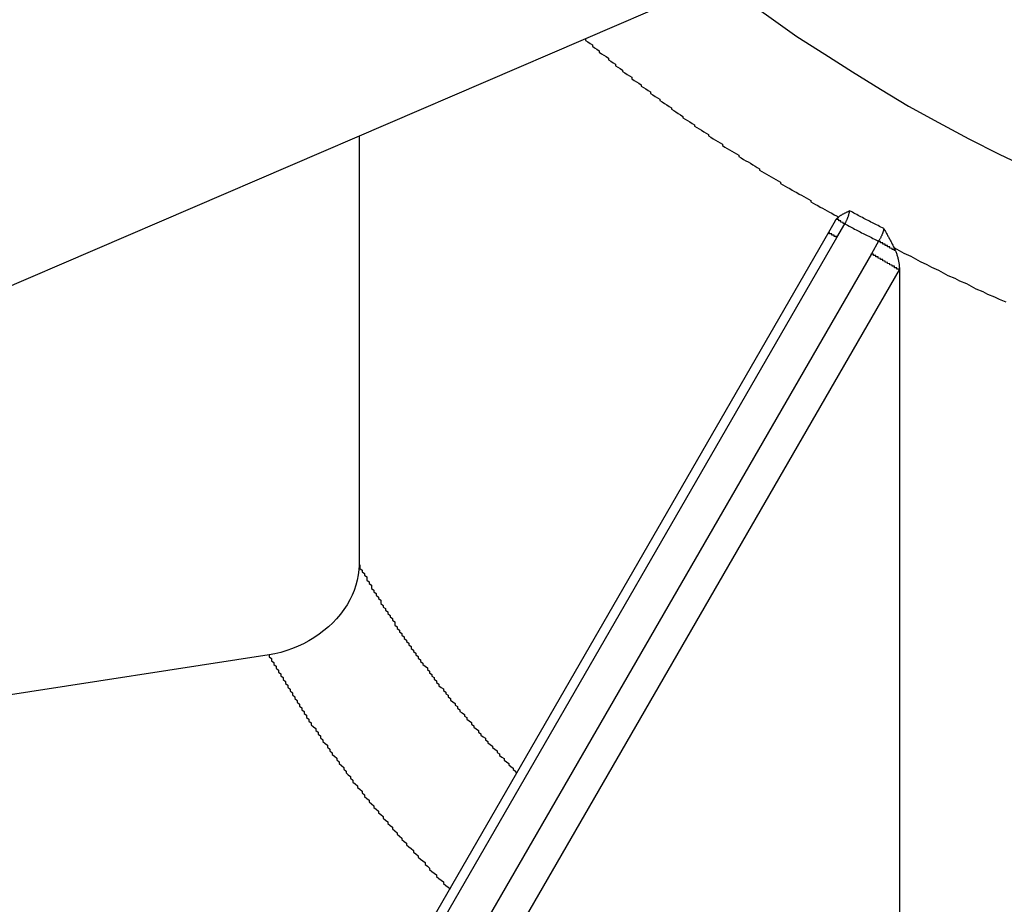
# Model space of a CAD drawing. Extents: x 553 to 1147, y -554 to 286.
# Tile 22 of 49: x 1077.77 to 1082, y -180.21 to -176.4. Entities that reach past the tile are written whole.
import ezdxf

# ---------------------------------------------------------------- set-up
doc = ezdxf.new("R2010")
doc.units = 0
doc.header["$LTSCALE"] = 2
doc.layers.add('ETROIT_VISIBLE__ISO_', color=7, linetype='CONTINUOUS')
doc.layers.add('VISIBLE__ISO_', color=7, linetype='CONTINUOUS')

msp = doc.modelspace()

# ---------------------------------------------------------------- linework, layer by layer
at = {"layer": 'ETROIT_VISIBLE__ISO_'}
for p, q in [((1081.2825, -177.3392), (1081.3165, -177.2802)), ((1078.1087, -182.8363), (1081.2825, -177.3392)), ((1081.462, -177.3547), (1081.4307, -177.4088)), ((1081.4307, -177.4088), (1078.2502, -182.9177)), ((1078.3709, -182.9874), (1081.5514, -177.4785))]:
    msp.add_line(p, q, dxfattribs=at)
at = {"layer": 'ETROIT_VISIBLE__ISO_', "flags": 128}
for points in [[(1081.3165, -177.2802), (1081.3178, -177.278), (1081.3191, -177.2757), (1081.3204, -177.2734), (1081.3216, -177.2711), (1081.3228, -177.2688), (1081.324, -177.2664), (1081.3251, -177.2641), (1081.3261, -177.2617), (1081.3272, -177.2594), (1081.3281, -177.257), (1081.3291, -177.2546), (1081.33, -177.2523), (1081.3308, -177.2499), (1081.3316, -177.2475), (1081.3324, -177.2452), (1081.3331, -177.2428), (1081.3338, -177.2404), (1081.3344, -177.2381), (1081.335, -177.2357), (1081.3356, -177.2334), (1081.3361, -177.2311), (1081.3365, -177.2288), (1081.3369, -177.2265), (1081.3372, -177.2242)], [(1081.4844, -177.3004), (1081.4782, -177.2973), (1081.472, -177.2943), (1081.4658, -177.2912), (1081.4596, -177.2881), (1081.4534, -177.285), (1081.4473, -177.2819), (1081.4411, -177.2788), (1081.4349, -177.2757), (1081.4288, -177.2726), (1081.4226, -177.2694), (1081.4165, -177.2663), (1081.4103, -177.2631), (1081.4042, -177.2599), (1081.3981, -177.2567), (1081.392, -177.2535), (1081.3859, -177.2503), (1081.3798, -177.2471), (1081.3737, -177.2438), (1081.3676, -177.2406), (1081.3615, -177.2373), (1081.3554, -177.2341), (1081.3494, -177.2308), (1081.3433, -177.2275), (1081.3372, -177.2242)], [(1081.3165, -177.2802), (1081.3225, -177.2835), (1081.3285, -177.2867), (1081.3345, -177.2899), (1081.3405, -177.2931), (1081.3465, -177.2963), (1081.3525, -177.2995), (1081.3585, -177.3027), (1081.3646, -177.3059), (1081.3706, -177.309), (1081.3767, -177.3121), (1081.3827, -177.3153), (1081.3888, -177.3184), (1081.3948, -177.3215), (1081.4009, -177.3245), (1081.407, -177.3276), (1081.4131, -177.3307), (1081.4192, -177.3337), (1081.4252, -177.3368), (1081.4314, -177.3398), (1081.4375, -177.3428), (1081.4436, -177.3458), (1081.4497, -177.3488), (1081.4558, -177.3517), (1081.462, -177.3547)], [(1081.4844, -177.3004), (1081.484, -177.3026), (1081.4835, -177.3048), (1081.483, -177.307), (1081.4824, -177.3093), (1081.4818, -177.3116), (1081.4811, -177.3139), (1081.4804, -177.3161), (1081.4797, -177.3184), (1081.4789, -177.3207), (1081.478, -177.323), (1081.4771, -177.3253), (1081.4762, -177.3276), (1081.4752, -177.3299), (1081.4742, -177.3322), (1081.4732, -177.3345), (1081.4721, -177.3368), (1081.4709, -177.3391), (1081.4698, -177.3413), (1081.4686, -177.3436), (1081.4673, -177.3459), (1081.466, -177.3481), (1081.4647, -177.3503), (1081.4634, -177.3525), (1081.462, -177.3547)]]:
    msp.add_lwpolyline(points, dxfattribs=at)
at = {"layer": 'ETROIT_VISIBLE__ISO_'}
for points in [[(1080.78, -176.234, 0), (1080.89, -176.316, 0), (1081, -176.396, 0), (1081.11, -176.474, 0), (1081.23, -176.551, 0), (1081.35, -176.627, 0), (1081.47, -176.701, 0), (1081.59, -176.774, 0), (1081.72, -176.844, 0), (1081.85, -176.914, 0), (1081.98, -176.981, 0), (1082.12, -177.047, 0)], [(1080.2, -176.484, 0), (1080.2, -176.491, 0), (1080.21, -176.497, 0), (1080.22, -176.504, 0), (1080.23, -176.51, 0), (1080.23, -176.516, 0), (1080.24, -176.523, 0), (1080.25, -176.529, 0), (1080.26, -176.536, 0), (1080.26, -176.542, 0), (1080.27, -176.549, 0), (1080.28, -176.555, 0), (1080.29, -176.561, 0), (1080.3, -176.568, 0), (1080.3, -176.574, 0), (1080.31, -176.581, 0), (1080.32, -176.587, 0), (1080.33, -176.593, 0), (1080.33, -176.6, 0), (1080.34, -176.606, 0), (1080.35, -176.612, 0), (1080.36, -176.619, 0), (1080.36, -176.625, 0), (1080.37, -176.631, 0), (1080.38, -176.638, 0), (1080.39, -176.644, 0), (1080.4, -176.65, 0), (1080.4, -176.657, 0), (1080.41, -176.663, 0), (1080.42, -176.669, 0), (1080.43, -176.675, 0), (1080.44, -176.682, 0), (1080.44, -176.688, 0), (1080.45, -176.694, 0), (1080.46, -176.7, 0), (1080.47, -176.707, 0), (1080.48, -176.713, 0), (1080.48, -176.719, 0), (1080.49, -176.725, 0), (1080.5, -176.732, 0), (1080.51, -176.738, 0), (1080.52, -176.744, 0), (1080.52, -176.75, 0), (1080.53, -176.756, 0), (1080.54, -176.762, 0), (1080.55, -176.769, 0), (1080.56, -176.775, 0), (1080.57, -176.781, 0), (1080.57, -176.787, 0), (1080.58, -176.793, 0), (1080.59, -176.799, 0), (1080.6, -176.805, 0), (1080.61, -176.812, 0), (1080.62, -176.818, 0), (1080.62, -176.824, 0), (1080.63, -176.83, 0), (1080.64, -176.836, 0), (1080.65, -176.842, 0), (1080.66, -176.848, 0), (1080.67, -176.854, 0), (1080.67, -176.86, 0), (1080.68, -176.866, 0), (1080.69, -176.872, 0), (1080.7, -176.878, 0), (1080.71, -176.884, 0), (1080.72, -176.89, 0), (1080.73, -176.896, 0), (1080.73, -176.902, 0), (1080.74, -176.908, 0), (1080.75, -176.914, 0), (1080.76, -176.92, 0), (1080.77, -176.926, 0), (1080.78, -176.932, 0), (1080.79, -176.938, 0), (1080.79, -176.944, 0), (1080.8, -176.95, 0), (1080.81, -176.956, 0), (1080.82, -176.962, 0), (1080.83, -176.968, 0), (1080.84, -176.973, 0), (1080.85, -176.979, 0), (1080.86, -176.985, 0), (1080.86, -176.991, 0), (1080.87, -176.997, 0), (1080.88, -177.003, 0), (1080.89, -177.009, 0), (1080.9, -177.014, 0), (1080.91, -177.02, 0), (1080.92, -177.026, 0), (1080.93, -177.032, 0), (1080.94, -177.038, 0), (1080.95, -177.043, 0), (1080.95, -177.049, 0), (1080.96, -177.055, 0), (1080.97, -177.061, 0), (1080.98, -177.066, 0), (1080.99, -177.072, 0), (1081, -177.078, 0), (1081.01, -177.084, 0), (1081.02, -177.089, 0), (1081.03, -177.095, 0), (1081.04, -177.101, 0), (1081.04, -177.107, 0), (1081.05, -177.112, 0), (1081.06, -177.118, 0), (1081.07, -177.124, 0), (1081.08, -177.129, 0), (1081.09, -177.135, 0), (1081.1, -177.141, 0), (1081.11, -177.146, 0), (1081.12, -177.152, 0), (1081.13, -177.157, 0), (1081.14, -177.163, 0), (1081.15, -177.169, 0), (1081.16, -177.174, 0), (1081.17, -177.18, 0), (1081.17, -177.185, 0), (1081.18, -177.191, 0), (1081.19, -177.197, 0), (1081.2, -177.202, 0), (1081.21, -177.208, 0), (1081.22, -177.213, 0), (1081.23, -177.219, 0), (1081.24, -177.224, 0), (1081.25, -177.23, 0), (1081.26, -177.235, 0), (1081.27, -177.241, 0), (1081.28, -177.246, 0), (1081.29, -177.252, 0)], [(1081.32, -177.28, 0), (1081.32, -177.28, 0), (1081.32, -177.28, 0), (1081.32, -177.279, 0), (1081.31, -177.279, 0), (1081.31, -177.279, 0), (1081.31, -177.279, 0), (1081.31, -177.278, 0), (1081.31, -177.278, 0), (1081.31, -177.278, 0), (1081.31, -177.278, 0), (1081.31, -177.277, 0), (1081.31, -177.277, 0), (1081.31, -177.277, 0), (1081.31, -177.277, 0), (1081.31, -177.276, 0), (1081.31, -177.276, 0), (1081.31, -177.276, 0), (1081.31, -177.276, 0), (1081.31, -177.275, 0), (1081.31, -177.275, 0), (1081.31, -177.275, 0), (1081.31, -177.275, 0), (1081.31, -177.275, 0), (1081.31, -177.274, 0), (1081.31, -177.274, 0), (1081.31, -177.274, 0), (1081.31, -177.274, 0), (1081.3, -177.273, 0), (1081.3, -177.273, 0), (1081.3, -177.273, 0), (1081.3, -177.273, 0), (1081.3, -177.273, 0), (1081.3, -177.272, 0), (1081.3, -177.272, 0), (1081.3, -177.272, 0), (1081.3, -177.272, 0), (1081.3, -177.271, 0), (1081.3, -177.271, 0), (1081.3, -177.271, 0), (1081.3, -177.271, 0), (1081.3, -177.271, 0), (1081.3, -177.27, 0), (1081.3, -177.27, 0), (1081.3, -177.27, 0), (1081.3, -177.27, 0), (1081.3, -177.27, 0), (1081.3, -177.269, 0), (1081.3, -177.269, 0), (1081.3, -177.269, 0), (1081.3, -177.269, 0), (1081.3, -177.269, 0), (1081.3, -177.268, 0), (1081.3, -177.268, 0), (1081.3, -177.268, 0), (1081.3, -177.268, 0), (1081.29, -177.268, 0), (1081.29, -177.268, 0), (1081.29, -177.267, 0), (1081.29, -177.267, 0), (1081.29, -177.267, 0), (1081.29, -177.267, 0), (1081.29, -177.267, 0), (1081.29, -177.267, 0), (1081.29, -177.266, 0), (1081.29, -177.266, 0), (1081.29, -177.266, 0), (1081.29, -177.266, 0), (1081.29, -177.266, 0), (1081.29, -177.266, 0), (1081.29, -177.265, 0), (1081.29, -177.265, 0), (1081.29, -177.265, 0), (1081.29, -177.265, 0), (1081.29, -177.265, 0), (1081.29, -177.265, 0), (1081.29, -177.265, 0), (1081.29, -177.264, 0), (1081.29, -177.264, 0), (1081.29, -177.264, 0), (1081.29, -177.264, 0), (1081.29, -177.264, 0), (1081.29, -177.264, 0), (1081.29, -177.264, 0), (1081.29, -177.263, 0), (1081.29, -177.263, 0), (1081.29, -177.263, 0), (1081.29, -177.263, 0), (1081.29, -177.263, 0), (1081.29, -177.263, 0), (1081.29, -177.263, 0), (1081.29, -177.263, 0), (1081.29, -177.262, 0), (1081.29, -177.262, 0), (1081.29, -177.262, 0), (1081.29, -177.262, 0), (1081.28, -177.262, 0), (1081.28, -177.262, 0), (1081.28, -177.262, 0), (1081.28, -177.262, 0), (1081.28, -177.262, 0), (1081.28, -177.262, 0), (1081.28, -177.261, 0), (1081.28, -177.261, 0), (1081.28, -177.261, 0), (1081.28, -177.261, 0), (1081.28, -177.261, 0), (1081.28, -177.261, 0), (1081.28, -177.261, 0), (1081.28, -177.261, 0), (1081.28, -177.261, 0), (1081.28, -177.261, 0), (1081.28, -177.261, 0), (1081.28, -177.261, 0), (1081.28, -177.26, 0), (1081.28, -177.26, 0), (1081.28, -177.26, 0), (1081.28, -177.26, 0), (1081.28, -177.26, 0), (1081.28, -177.26, 0), (1081.28, -177.26, 0), (1081.28, -177.26, 0), (1081.28, -177.26, 0), (1081.28, -177.26, 0), (1081.28, -177.26, 0), (1081.28, -177.26, 0), (1081.28, -177.26, 0), (1081.28, -177.26, 0), (1081.28, -177.26, 0)], [(1081.28, -177.339, 0), (1081.28, -177.339, 0), (1081.28, -177.339, 0), (1081.28, -177.338, 0), (1081.28, -177.338, 0), (1081.28, -177.338, 0), (1081.28, -177.337, 0), (1081.28, -177.337, 0), (1081.28, -177.337, 0), (1081.28, -177.337, 0), (1081.28, -177.336, 0), (1081.28, -177.336, 0), (1081.28, -177.336, 0), (1081.28, -177.335, 0), (1081.28, -177.335, 0), (1081.27, -177.335, 0), (1081.27, -177.335, 0), (1081.27, -177.334, 0), (1081.27, -177.334, 0), (1081.27, -177.334, 0), (1081.27, -177.333, 0), (1081.27, -177.333, 0), (1081.27, -177.333, 0), (1081.27, -177.333, 0), (1081.27, -177.332, 0), (1081.27, -177.332, 0), (1081.27, -177.332, 0), (1081.27, -177.332, 0), (1081.27, -177.331, 0), (1081.27, -177.331, 0), (1081.27, -177.331, 0), (1081.27, -177.331, 0), (1081.27, -177.33, 0), (1081.27, -177.33, 0), (1081.27, -177.33, 0), (1081.27, -177.33, 0), (1081.27, -177.329, 0), (1081.27, -177.329, 0), (1081.26, -177.329, 0), (1081.26, -177.329, 0), (1081.26, -177.328, 0), (1081.26, -177.328, 0), (1081.26, -177.328, 0), (1081.26, -177.328, 0), (1081.26, -177.328, 0), (1081.26, -177.327, 0), (1081.26, -177.327, 0), (1081.26, -177.327, 0), (1081.26, -177.327, 0), (1081.26, -177.327, 0), (1081.26, -177.326, 0), (1081.26, -177.326, 0), (1081.26, -177.326, 0), (1081.26, -177.326, 0), (1081.26, -177.326, 0), (1081.26, -177.325, 0), (1081.26, -177.325, 0), (1081.26, -177.325, 0), (1081.26, -177.325, 0), (1081.26, -177.325, 0), (1081.26, -177.324, 0), (1081.26, -177.324, 0), (1081.26, -177.324, 0), (1081.26, -177.324, 0), (1081.26, -177.324, 0), (1081.26, -177.324, 0), (1081.26, -177.323, 0), (1081.25, -177.323, 0), (1081.25, -177.323, 0), (1081.25, -177.323, 0), (1081.25, -177.323, 0), (1081.25, -177.323, 0), (1081.25, -177.322, 0), (1081.25, -177.322, 0), (1081.25, -177.322, 0), (1081.25, -177.322, 0), (1081.25, -177.322, 0), (1081.25, -177.322, 0), (1081.25, -177.322, 0), (1081.25, -177.321, 0), (1081.25, -177.321, 0), (1081.25, -177.321, 0), (1081.25, -177.321, 0), (1081.25, -177.321, 0), (1081.25, -177.321, 0), (1081.25, -177.321, 0), (1081.25, -177.321, 0), (1081.25, -177.32, 0), (1081.25, -177.32, 0), (1081.25, -177.32, 0), (1081.25, -177.32, 0), (1081.25, -177.32, 0), (1081.25, -177.32, 0), (1081.25, -177.32, 0), (1081.25, -177.32, 0), (1081.25, -177.32, 0), (1081.25, -177.32, 0), (1081.25, -177.319, 0), (1081.25, -177.319, 0), (1081.25, -177.319, 0), (1081.25, -177.319, 0), (1081.25, -177.319, 0), (1081.25, -177.319, 0), (1081.25, -177.319, 0), (1081.25, -177.319, 0), (1081.25, -177.319, 0), (1081.25, -177.319, 0), (1081.25, -177.319, 0), (1081.25, -177.319, 0), (1081.25, -177.319, 0), (1081.25, -177.319, 0), (1081.25, -177.319, 0), (1081.25, -177.319, 0), (1081.25, -177.318, 0), (1081.25, -177.318, 0), (1081.25, -177.318, 0), (1081.25, -177.318, 0), (1081.25, -177.318, 0), (1081.25, -177.318, 0), (1081.25, -177.318, 0), (1081.25, -177.318, 0), (1081.25, -177.318, 0), (1081.25, -177.318, 0), (1081.25, -177.318, 0), (1081.25, -177.318, 0), (1081.25, -177.318, 0), (1081.25, -177.318, 0), (1081.25, -177.318, 0), (1081.25, -177.318, 0)], [(1081.53, -177.396, 0), (1081.53, -177.396, 0), (1081.53, -177.396, 0), (1081.53, -177.395, 0), (1081.53, -177.395, 0), (1081.53, -177.395, 0), (1081.53, -177.394, 0), (1081.53, -177.394, 0), (1081.53, -177.394, 0), (1081.53, -177.393, 0), (1081.53, -177.393, 0), (1081.53, -177.393, 0), (1081.53, -177.392, 0), (1081.53, -177.392, 0), (1081.53, -177.392, 0), (1081.53, -177.391, 0), (1081.53, -177.391, 0), (1081.52, -177.391, 0), (1081.52, -177.39, 0), (1081.52, -177.39, 0), (1081.52, -177.39, 0), (1081.52, -177.389, 0), (1081.52, -177.389, 0), (1081.52, -177.389, 0), (1081.52, -177.388, 0), (1081.52, -177.388, 0), (1081.52, -177.388, 0), (1081.52, -177.387, 0), (1081.52, -177.387, 0), (1081.52, -177.387, 0), (1081.52, -177.386, 0), (1081.52, -177.386, 0), (1081.52, -177.386, 0), (1081.51, -177.385, 0), (1081.51, -177.385, 0), (1081.51, -177.385, 0), (1081.51, -177.384, 0), (1081.51, -177.384, 0), (1081.51, -177.384, 0), (1081.51, -177.383, 0), (1081.51, -177.383, 0), (1081.51, -177.383, 0), (1081.51, -177.382, 0), (1081.51, -177.382, 0), (1081.51, -177.381, 0), (1081.51, -177.381, 0), (1081.51, -177.381, 0), (1081.51, -177.38, 0), (1081.51, -177.38, 0), (1081.51, -177.38, 0), (1081.5, -177.379, 0), (1081.5, -177.379, 0), (1081.5, -177.379, 0), (1081.5, -177.378, 0), (1081.5, -177.378, 0), (1081.5, -177.378, 0), (1081.5, -177.377, 0), (1081.5, -177.377, 0), (1081.5, -177.377, 0), (1081.5, -177.376, 0), (1081.5, -177.376, 0), (1081.5, -177.376, 0), (1081.5, -177.375, 0), (1081.5, -177.375, 0), (1081.5, -177.375, 0), (1081.5, -177.374, 0), (1081.5, -177.374, 0), (1081.49, -177.374, 0), (1081.49, -177.373, 0), (1081.49, -177.373, 0), (1081.49, -177.373, 0), (1081.49, -177.372, 0), (1081.49, -177.372, 0), (1081.49, -177.372, 0), (1081.49, -177.371, 0), (1081.49, -177.371, 0), (1081.49, -177.371, 0), (1081.49, -177.37, 0), (1081.49, -177.37, 0), (1081.49, -177.37, 0), (1081.49, -177.369, 0), (1081.49, -177.369, 0), (1081.49, -177.369, 0), (1081.49, -177.368, 0), (1081.49, -177.368, 0), (1081.48, -177.368, 0), (1081.48, -177.367, 0), (1081.48, -177.367, 0), (1081.48, -177.367, 0), (1081.48, -177.366, 0), (1081.48, -177.366, 0), (1081.48, -177.366, 0), (1081.48, -177.366, 0), (1081.48, -177.365, 0), (1081.48, -177.365, 0), (1081.48, -177.365, 0), (1081.48, -177.364, 0), (1081.48, -177.364, 0), (1081.48, -177.364, 0), (1081.48, -177.363, 0), (1081.48, -177.363, 0), (1081.48, -177.363, 0), (1081.48, -177.362, 0), (1081.47, -177.362, 0), (1081.47, -177.362, 0), (1081.47, -177.361, 0), (1081.47, -177.361, 0), (1081.47, -177.361, 0), (1081.47, -177.361, 0), (1081.47, -177.36, 0), (1081.47, -177.36, 0), (1081.47, -177.36, 0), (1081.47, -177.359, 0), (1081.47, -177.359, 0), (1081.47, -177.359, 0), (1081.47, -177.358, 0), (1081.47, -177.358, 0), (1081.47, -177.358, 0), (1081.47, -177.358, 0), (1081.47, -177.357, 0), (1081.47, -177.357, 0), (1081.47, -177.357, 0), (1081.46, -177.356, 0), (1081.46, -177.356, 0), (1081.46, -177.356, 0), (1081.46, -177.356, 0), (1081.46, -177.355, 0), (1081.46, -177.355, 0), (1081.46, -177.355, 0)], [(1081.53, -177.383, 0), (1081.55, -177.395, 0), (1081.57, -177.407, 0), (1081.6, -177.419, 0), (1081.62, -177.431, 0), (1081.64, -177.443, 0), (1081.67, -177.455, 0), (1081.69, -177.467, 0), (1081.72, -177.479, 0), (1081.74, -177.491, 0), (1081.76, -177.502, 0), (1081.79, -177.514, 0), (1081.81, -177.526, 0), (1081.84, -177.537, 0), (1081.86, -177.549, 0), (1081.88, -177.56, 0), (1081.91, -177.571, 0), (1081.93, -177.583, 0), (1081.96, -177.594, 0), (1081.98, -177.605, 0), (1082.01, -177.616, 0)], [(1081.55, -177.479, 0), (1081.55, -177.478, 0), (1081.55, -177.478, 0), (1081.55, -177.477, 0), (1081.55, -177.477, 0), (1081.55, -177.477, 0), (1081.55, -177.476, 0), (1081.55, -177.476, 0), (1081.55, -177.475, 0), (1081.55, -177.475, 0), (1081.54, -177.475, 0), (1081.54, -177.474, 0), (1081.54, -177.474, 0), (1081.54, -177.473, 0), (1081.54, -177.473, 0), (1081.54, -177.473, 0), (1081.54, -177.472, 0), (1081.54, -177.472, 0), (1081.54, -177.471, 0), (1081.54, -177.471, 0), (1081.54, -177.47, 0), (1081.54, -177.47, 0), (1081.54, -177.469, 0), (1081.53, -177.469, 0), (1081.53, -177.468, 0), (1081.53, -177.468, 0), (1081.53, -177.467, 0), (1081.53, -177.467, 0), (1081.53, -177.466, 0), (1081.53, -177.466, 0), (1081.53, -177.465, 0), (1081.53, -177.465, 0), (1081.53, -177.464, 0), (1081.53, -177.464, 0), (1081.53, -177.463, 0), (1081.52, -177.463, 0), (1081.52, -177.462, 0), (1081.52, -177.462, 0), (1081.52, -177.461, 0), (1081.52, -177.461, 0), (1081.52, -177.46, 0), (1081.52, -177.46, 0), (1081.52, -177.459, 0), (1081.52, -177.458, 0), (1081.52, -177.458, 0), (1081.51, -177.457, 0), (1081.51, -177.457, 0), (1081.51, -177.456, 0), (1081.51, -177.456, 0), (1081.51, -177.455, 0), (1081.51, -177.454, 0), (1081.51, -177.454, 0), (1081.51, -177.453, 0), (1081.51, -177.453, 0), (1081.51, -177.452, 0), (1081.5, -177.451, 0), (1081.5, -177.451, 0), (1081.5, -177.45, 0), (1081.5, -177.45, 0), (1081.5, -177.449, 0), (1081.5, -177.449, 0), (1081.5, -177.448, 0), (1081.5, -177.447, 0), (1081.5, -177.447, 0), (1081.5, -177.446, 0), (1081.49, -177.445, 0), (1081.49, -177.445, 0), (1081.49, -177.444, 0), (1081.49, -177.444, 0), (1081.49, -177.443, 0), (1081.49, -177.442, 0), (1081.49, -177.442, 0), (1081.49, -177.441, 0), (1081.49, -177.441, 0), (1081.48, -177.44, 0), (1081.48, -177.439, 0), (1081.48, -177.439, 0), (1081.48, -177.438, 0), (1081.48, -177.438, 0), (1081.48, -177.437, 0), (1081.48, -177.436, 0), (1081.48, -177.436, 0), (1081.48, -177.435, 0), (1081.48, -177.434, 0), (1081.47, -177.434, 0), (1081.47, -177.433, 0), (1081.47, -177.433, 0), (1081.47, -177.432, 0), (1081.47, -177.431, 0), (1081.47, -177.431, 0), (1081.47, -177.43, 0), (1081.47, -177.43, 0), (1081.47, -177.429, 0), (1081.46, -177.428, 0), (1081.46, -177.428, 0), (1081.46, -177.427, 0), (1081.46, -177.427, 0), (1081.46, -177.426, 0), (1081.46, -177.425, 0), (1081.46, -177.425, 0), (1081.46, -177.424, 0), (1081.46, -177.424, 0), (1081.46, -177.423, 0), (1081.45, -177.422, 0), (1081.45, -177.422, 0), (1081.45, -177.421, 0), (1081.45, -177.421, 0), (1081.45, -177.42, 0), (1081.45, -177.42, 0), (1081.45, -177.419, 0), (1081.45, -177.418, 0), (1081.45, -177.418, 0), (1081.45, -177.417, 0), (1081.44, -177.417, 0), (1081.44, -177.416, 0), (1081.44, -177.416, 0), (1081.44, -177.415, 0), (1081.44, -177.415, 0), (1081.44, -177.414, 0), (1081.44, -177.413, 0), (1081.44, -177.413, 0), (1081.44, -177.412, 0), (1081.44, -177.412, 0), (1081.44, -177.411, 0), (1081.43, -177.411, 0), (1081.43, -177.41, 0), (1081.43, -177.41, 0), (1081.43, -177.409, 0), (1081.43, -177.409, 0)], [(1079.23, -178.748, 0), (1079.23, -178.756, 0), (1079.23, -178.763, 0), (1079.24, -178.77, 0), (1079.24, -178.777, 0), (1079.25, -178.785, 0), (1079.25, -178.792, 0), (1079.26, -178.799, 0), (1079.26, -178.806, 0), (1079.26, -178.814, 0), (1079.27, -178.821, 0), (1079.27, -178.828, 0), (1079.28, -178.835, 0), (1079.28, -178.842, 0), (1079.28, -178.85, 0), (1079.29, -178.857, 0), (1079.29, -178.864, 0), (1079.3, -178.871, 0), (1079.3, -178.878, 0), (1079.31, -178.886, 0), (1079.31, -178.893, 0), (1079.32, -178.9, 0), (1079.32, -178.907, 0), (1079.32, -178.914, 0), (1079.33, -178.922, 0), (1079.33, -178.929, 0), (1079.34, -178.936, 0), (1079.34, -178.943, 0), (1079.35, -178.95, 0), (1079.35, -178.957, 0), (1079.36, -178.965, 0), (1079.36, -178.972, 0), (1079.37, -178.979, 0), (1079.37, -178.986, 0), (1079.38, -178.993, 0), (1079.38, -179, 0), (1079.38, -179.007, 0), (1079.39, -179.014, 0), (1079.39, -179.022, 0), (1079.4, -179.029, 0), (1079.4, -179.036, 0), (1079.41, -179.043, 0), (1079.41, -179.05, 0), (1079.42, -179.057, 0), (1079.42, -179.064, 0), (1079.43, -179.071, 0), (1079.43, -179.078, 0), (1079.44, -179.085, 0), (1079.44, -179.092, 0), (1079.45, -179.099, 0), (1079.45, -179.107, 0), (1079.46, -179.114, 0), (1079.46, -179.121, 0), (1079.47, -179.128, 0), (1079.47, -179.135, 0), (1079.48, -179.142, 0), (1079.48, -179.149, 0), (1079.49, -179.156, 0), (1079.49, -179.163, 0), (1079.5, -179.17, 0), (1079.5, -179.177, 0), (1079.51, -179.184, 0), (1079.52, -179.191, 0), (1079.52, -179.198, 0), (1079.53, -179.205, 0), (1079.53, -179.212, 0), (1079.54, -179.219, 0), (1079.54, -179.226, 0), (1079.55, -179.233, 0), (1079.55, -179.24, 0), (1079.56, -179.247, 0), (1079.56, -179.254, 0), (1079.57, -179.261, 0), (1079.57, -179.268, 0), (1079.58, -179.275, 0), (1079.59, -179.281, 0), (1079.59, -179.288, 0), (1079.6, -179.295, 0), (1079.6, -179.302, 0), (1079.61, -179.309, 0), (1079.61, -179.316, 0), (1079.62, -179.323, 0), (1079.62, -179.33, 0), (1079.63, -179.337, 0), (1079.64, -179.344, 0), (1079.64, -179.351, 0), (1079.65, -179.357, 0), (1079.65, -179.364, 0), (1079.66, -179.371, 0), (1079.66, -179.378, 0), (1079.67, -179.385, 0), (1079.68, -179.392, 0), (1079.68, -179.399, 0), (1079.69, -179.405, 0), (1079.69, -179.412, 0), (1079.7, -179.419, 0), (1079.71, -179.426, 0), (1079.71, -179.433, 0), (1079.72, -179.44, 0), (1079.72, -179.446, 0), (1079.73, -179.453, 0), (1079.74, -179.46, 0), (1079.74, -179.467, 0), (1079.75, -179.474, 0), (1079.75, -179.48, 0), (1079.76, -179.487, 0), (1079.77, -179.494, 0), (1079.77, -179.501, 0), (1079.78, -179.507, 0), (1079.78, -179.514, 0), (1079.79, -179.521, 0), (1079.8, -179.528, 0), (1079.8, -179.534, 0), (1079.81, -179.541, 0), (1079.82, -179.548, 0), (1079.82, -179.555, 0), (1079.83, -179.561, 0), (1079.83, -179.568, 0), (1079.84, -179.575, 0), (1079.85, -179.581, 0), (1079.85, -179.588, 0), (1079.86, -179.595, 0), (1079.87, -179.602, 0), (1079.87, -179.608, 0), (1079.88, -179.615, 0), (1079.89, -179.622, 0), (1079.89, -179.628, 0), (1079.9, -179.635, 0), (1079.9, -179.641, 0)], [(1078.84, -179.135, 0), (1078.84, -179.143, 0), (1078.85, -179.151, 0), (1078.85, -179.16, 0), (1078.86, -179.168, 0), (1078.86, -179.176, 0), (1078.87, -179.184, 0), (1078.87, -179.192, 0), (1078.88, -179.201, 0), (1078.88, -179.209, 0), (1078.89, -179.217, 0), (1078.89, -179.225, 0), (1078.9, -179.233, 0), (1078.9, -179.241, 0), (1078.91, -179.25, 0), (1078.91, -179.258, 0), (1078.92, -179.266, 0), (1078.92, -179.274, 0), (1078.93, -179.282, 0), (1078.93, -179.29, 0), (1078.94, -179.298, 0), (1078.94, -179.307, 0), (1078.95, -179.315, 0), (1078.95, -179.323, 0), (1078.96, -179.331, 0), (1078.96, -179.339, 0), (1078.97, -179.347, 0), (1078.97, -179.355, 0), (1078.98, -179.363, 0), (1078.98, -179.371, 0), (1078.99, -179.379, 0), (1078.99, -179.387, 0), (1079, -179.395, 0), (1079, -179.404, 0), (1079.01, -179.412, 0), (1079.01, -179.42, 0), (1079.02, -179.428, 0), (1079.02, -179.436, 0), (1079.03, -179.444, 0), (1079.04, -179.452, 0), (1079.04, -179.46, 0), (1079.05, -179.468, 0), (1079.05, -179.476, 0), (1079.06, -179.484, 0), (1079.06, -179.492, 0), (1079.07, -179.5, 0), (1079.07, -179.508, 0), (1079.08, -179.516, 0), (1079.09, -179.524, 0), (1079.09, -179.532, 0), (1079.1, -179.54, 0), (1079.1, -179.548, 0), (1079.11, -179.556, 0), (1079.11, -179.564, 0), (1079.12, -179.571, 0), (1079.13, -179.579, 0), (1079.13, -179.587, 0), (1079.14, -179.595, 0), (1079.14, -179.603, 0), (1079.15, -179.611, 0), (1079.16, -179.619, 0), (1079.16, -179.627, 0), (1079.17, -179.635, 0), (1079.17, -179.643, 0), (1079.18, -179.651, 0), (1079.19, -179.658, 0), (1079.19, -179.666, 0), (1079.2, -179.674, 0), (1079.2, -179.682, 0), (1079.21, -179.69, 0), (1079.22, -179.698, 0), (1079.22, -179.706, 0), (1079.23, -179.713, 0), (1079.24, -179.721, 0), (1079.24, -179.729, 0), (1079.25, -179.737, 0), (1079.25, -179.745, 0), (1079.26, -179.753, 0), (1079.27, -179.76, 0), (1079.27, -179.768, 0), (1079.28, -179.776, 0), (1079.29, -179.784, 0), (1079.29, -179.791, 0), (1079.3, -179.799, 0), (1079.31, -179.807, 0), (1079.31, -179.815, 0), (1079.32, -179.822, 0), (1079.33, -179.83, 0), (1079.33, -179.838, 0), (1079.34, -179.846, 0), (1079.35, -179.853, 0), (1079.35, -179.861, 0), (1079.36, -179.869, 0), (1079.37, -179.876, 0), (1079.37, -179.884, 0), (1079.38, -179.892, 0), (1079.39, -179.9, 0), (1079.39, -179.907, 0), (1079.4, -179.915, 0), (1079.41, -179.923, 0), (1079.41, -179.93, 0), (1079.42, -179.938, 0), (1079.43, -179.945, 0), (1079.43, -179.953, 0), (1079.44, -179.961, 0), (1079.45, -179.968, 0), (1079.46, -179.976, 0), (1079.46, -179.984, 0), (1079.47, -179.991, 0), (1079.48, -179.999, 0), (1079.48, -180.006, 0), (1079.49, -180.014, 0), (1079.5, -180.021, 0), (1079.51, -180.029, 0), (1079.51, -180.037, 0), (1079.52, -180.044, 0), (1079.53, -180.052, 0), (1079.53, -180.059, 0), (1079.54, -180.067, 0), (1079.55, -180.074, 0), (1079.56, -180.082, 0), (1079.56, -180.089, 0), (1079.57, -180.097, 0), (1079.58, -180.104, 0), (1079.59, -180.112, 0), (1079.59, -180.119, 0), (1079.6, -180.127, 0), (1079.61, -180.134, 0), (1079.62, -180.142, 0)]]:
    msp.add_polyline3d(points, dxfattribs=at)
at = {"layer": 'VISIBLE__ISO_'}
for p, q in [((1073.7642, -179.2529), (1089.2362, -172.594)), ((1079.2264, -176.902), (1079.2264, -178.7483)), ((1081.2748, -177.2681), (1081.2459, -177.3182)), ((1081.2459, -177.3182), (1078.0721, -182.8153)), ((1081.5514, -177.4785), (1081.5514, -180.8289)), ((1078.8396, -179.135), (1074.8817, -179.7457))]:
    msp.add_line(p, q, dxfattribs=at)
at = {"layer": 'VISIBLE__ISO_', "flags": 128}
for points in [[(1081.2886, -177.2516), (1081.2903, -177.2502), (1081.292, -177.2488), (1081.2938, -177.2475), (1081.2956, -177.2462), (1081.2974, -177.2449), (1081.2993, -177.2437), (1081.3012, -177.2425), (1081.3031, -177.2413), (1081.3051, -177.2401), (1081.3071, -177.239), (1081.3091, -177.2378), (1081.3112, -177.2367), (1081.3133, -177.2356), (1081.3154, -177.2345), (1081.3175, -177.2334), (1081.3197, -177.2324), (1081.3218, -177.2313), (1081.324, -177.2303), (1081.3262, -177.2293), (1081.3284, -177.2282), (1081.3306, -177.2272), (1081.3328, -177.2262), (1081.335, -177.2252), (1081.3372, -177.2242)], [(1081.2748, -177.2681), (1081.275, -177.2677), (1081.2753, -177.2673), (1081.2755, -177.267), (1081.2757, -177.2666), (1081.276, -177.2662), (1081.2762, -177.2659), (1081.2764, -177.2655), (1081.2767, -177.2651), (1081.2769, -177.2648), (1081.2771, -177.2644), (1081.2774, -177.264), (1081.2776, -177.2637), (1081.2779, -177.2633), (1081.2781, -177.263), (1081.2784, -177.2626), (1081.2786, -177.2623), (1081.2789, -177.262), (1081.2791, -177.2616), (1081.2794, -177.2613), (1081.2796, -177.261), (1081.2799, -177.2606), (1081.2802, -177.2603), (1081.2804, -177.26), (1081.2807, -177.2597)], [(1081.2807, -177.2597), (1081.281, -177.2593), (1081.2813, -177.2589), (1081.2816, -177.2585), (1081.282, -177.2582), (1081.2823, -177.2578), (1081.2826, -177.2575), (1081.2829, -177.2571), (1081.2833, -177.2567), (1081.2836, -177.2564), (1081.2839, -177.2561), (1081.2843, -177.2557), (1081.2846, -177.2554), (1081.2849, -177.255), (1081.2853, -177.2547), (1081.2856, -177.2544), (1081.2859, -177.2541), (1081.2863, -177.2537), (1081.2866, -177.2534), (1081.2869, -177.2531), (1081.2873, -177.2528), (1081.2876, -177.2525), (1081.288, -177.2522), (1081.2883, -177.2519), (1081.2886, -177.2516)], [(1081.4844, -177.3004), (1081.486, -177.3034), (1081.4876, -177.3064), (1081.4893, -177.3095), (1081.4911, -177.3127), (1081.4928, -177.3159), (1081.4946, -177.3192), (1081.4964, -177.3225), (1081.4982, -177.3259), (1081.5001, -177.3293), (1081.5019, -177.3327), (1081.5038, -177.3362), (1081.5057, -177.3397), (1081.5076, -177.3432), (1081.5095, -177.3468), (1081.5114, -177.3503), (1081.5133, -177.3539), (1081.5152, -177.3575), (1081.5171, -177.3611), (1081.519, -177.3648), (1081.5209, -177.3684), (1081.5227, -177.372), (1081.5245, -177.3757), (1081.5263, -177.3793), (1081.5281, -177.3829)], [(1081.5281, -177.3829), (1081.5284, -177.3835), (1081.5287, -177.384), (1081.5289, -177.3846), (1081.5292, -177.3851), (1081.5294, -177.3857), (1081.5297, -177.3862), (1081.53, -177.3868), (1081.5302, -177.3873), (1081.5305, -177.3879), (1081.5308, -177.3884), (1081.531, -177.389), (1081.5313, -177.3896), (1081.5315, -177.3901), (1081.5318, -177.3907), (1081.532, -177.3913), (1081.5323, -177.3918), (1081.5325, -177.3924), (1081.5328, -177.393), (1081.533, -177.3935), (1081.5333, -177.3941), (1081.5335, -177.3947), (1081.5338, -177.3953), (1081.534, -177.3958), (1081.5343, -177.3964)], [(1081.5343, -177.3964), (1081.5357, -177.3999), (1081.5371, -177.4034), (1081.5384, -177.4069), (1081.5396, -177.4104), (1081.5408, -177.4139), (1081.542, -177.4175), (1081.543, -177.421), (1081.544, -177.4246), (1081.5449, -177.4281), (1081.5458, -177.4317), (1081.5466, -177.4352), (1081.5473, -177.4387), (1081.548, -177.4422), (1081.5486, -177.4457), (1081.5492, -177.4492), (1081.5497, -177.4526), (1081.5501, -177.456), (1081.5505, -177.4594), (1081.5508, -177.4627), (1081.551, -177.466), (1081.5512, -177.4692), (1081.5513, -177.4724), (1081.5514, -177.4755), (1081.5514, -177.4785)], [(1079.2264, -178.7483), (1079.2255, -178.7691), (1079.2228, -178.791), (1079.2185, -178.8133), (1079.2127, -178.8356), (1079.2055, -178.8573), (1079.197, -178.878), (1079.1867, -178.8985), (1079.1746, -178.9193), (1079.1608, -178.94), (1079.1457, -178.9602), (1079.1297, -178.9793), (1079.1131, -178.9971), (1079.0951, -179.0139), (1079.0753, -179.0305), (1079.0542, -179.0465), (1079.0322, -179.0615), (1079.0098, -179.0752), (1078.9876, -179.0873), (1078.9646, -179.098), (1078.9402, -179.1079), (1078.915, -179.1167), (1078.8894, -179.1243), (1078.8641, -179.1305), (1078.8396, -179.135)]]:
    msp.add_lwpolyline(points, dxfattribs=at)

doc.saveas('drawing.dxf')
